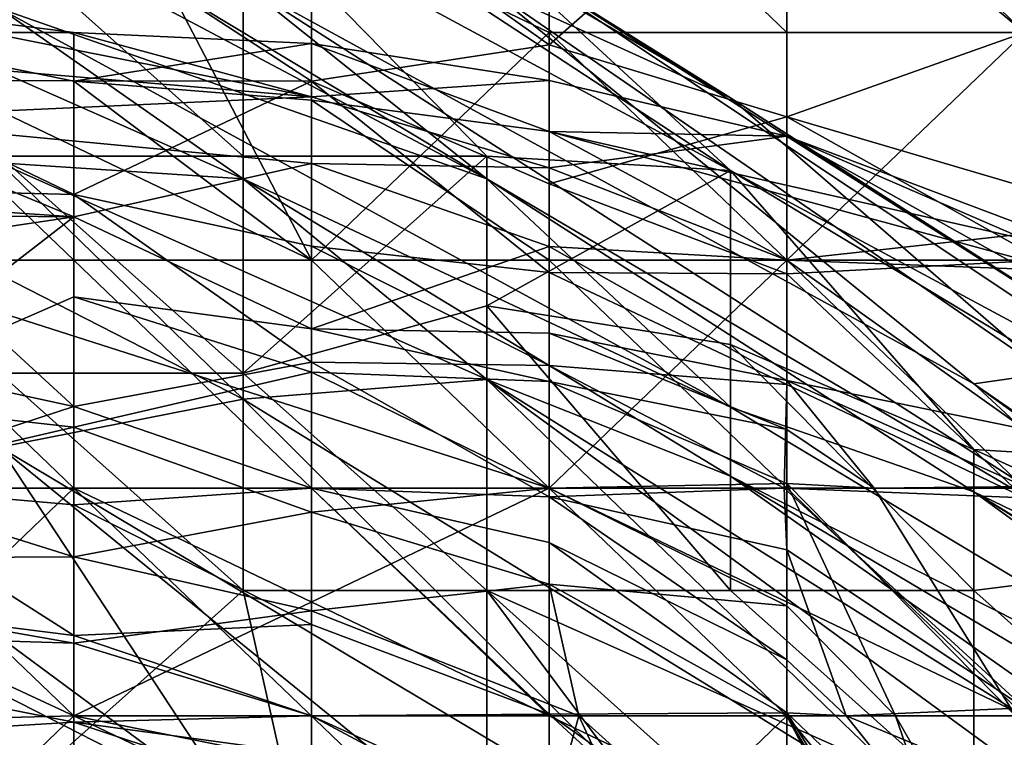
# Model space of a CAD drawing. Extents: x -1.05 to 1.05, y -0.36 to 0.36.
# Tile 216 of 226: x 0.8529 to 0.8762, y 0.2777 to 0.2946. Entities that reach past the tile are written whole.
import ezdxf

# ---------------------------------------------------------------- set-up
doc = ezdxf.new("R2010")
doc.units = 0

msp = doc.modelspace()

# ---------------------------------------------------------------- linework, layer by layer
for points in [[(0.84095, 0.304702, 0.755538), (0.858228, 0.295477, 0.755538), (0.863987, 0.290863, 0.740793)], [(0.84095, 0.304702, 0.755538), (0.863987, 0.290863, 0.740793), (0.846709, 0.300025, 0.740793)], [(0.854579, 0.301669, 0.789942), (0.855398, 0.301669, 0.799772), (0.869746, 0.292778, 0.799772)], [(0.863987, 0.295403, 0.785027), (0.854579, 0.301669, 0.789942), (0.869746, 0.292778, 0.799772)], [(0.855398, 0.301669, 0.799772), (0.863987, 0.296378, 0.809601), (0.869746, 0.292778, 0.799772)], [(0.846709, 0.300025, 0.740793), (0.863987, 0.290863, 0.740793), (0.852468, 0.294891, 0.716219)], [(0.859838, 0.28894, 0.001244), (0.8486, 0.294325, 0.002135), (0.854219, 0.299709, 0.003597)], [(0.8486, 0.294325, 0.002135), (0.8486, 0.299709, 0.003771), (0.854219, 0.299709, 0.003597)], [(0.854219, 0.299709, 0.003597), (0.865458, 0.299709, 0.004019), (0.865458, 0.294325, 0.002133)], [(0.854219, 0.299709, 0.003597), (0.865458, 0.294325, 0.002133), (0.859838, 0.28894, 0.001244)], [(0.871077, 0.294325, 0.002438), (0.865458, 0.299709, 0.004019), (0.871077, 0.299709, 0.004605)], [(0.865458, 0.294325, 0.002133), (0.865458, 0.299709, 0.004019), (0.871077, 0.294325, 0.002438)], [(0.871077, 0.299709, 0.004605), (0.876696, 0.294325, 0.003157), (0.871077, 0.294325, 0.002438)], [(0.876696, 0.299568, 0.005807), (0.876696, 0.294325, 0.003157), (0.871077, 0.299709, 0.004605)], [(0.871077, 0.298981, 0.046895), (0.876696, 0.294325, 0.05553), (0.876696, 0.299327, 0.039425)], [(0.859838, 0.298023, 0.058101), (0.865458, 0.29403, 0.069307), (0.865458, 0.299131, 0.05063)], [(0.865458, 0.299131, 0.05063), (0.865458, 0.29403, 0.069307), (0.871077, 0.298981, 0.046895)], [(0.865458, 0.29403, 0.069307), (0.871077, 0.29233, 0.069307), (0.871077, 0.298981, 0.046895)], [(0.871077, 0.298981, 0.046895), (0.871077, 0.29233, 0.069307), (0.876696, 0.294325, 0.05553)], [(0.84095, 0.298504, 0.701474), (0.852468, 0.294891, 0.716219), (0.858228, 0.290862, 0.701474)], [(0.852468, 0.291242, 0.681815), (0.84095, 0.298504, 0.701474), (0.858228, 0.290862, 0.701474)], [(0.858228, 0.29728, 0.824346), (0.869746, 0.29106, 0.824346), (0.858228, 0.298617, 0.819431)], [(0.858228, 0.298617, 0.819431), (0.869746, 0.29106, 0.824346), (0.863987, 0.296378, 0.809601)], [(0.854219, 0.296839, 0.065571), (0.859838, 0.293172, 0.076777), (0.859838, 0.298023, 0.058101)], [(0.859838, 0.293172, 0.076777), (0.865458, 0.29403, 0.069307), (0.859838, 0.298023, 0.058101)], [(0.858228, 0.291403, 0.82888), (0.858228, 0.29728, 0.824346), (0.852468, 0.296536, 0.827421)], [(0.863987, 0.291403, 0.827727), (0.869746, 0.29106, 0.824346), (0.858228, 0.29728, 0.824346)], [(0.863987, 0.291403, 0.827727), (0.858228, 0.29728, 0.824346), (0.858228, 0.291403, 0.82888)], [(0.842981, 0.29721, 0.069307), (0.8486, 0.293191, 0.084248), (0.854219, 0.296839, 0.065571)], [(0.8486, 0.293191, 0.084248), (0.859838, 0.293172, 0.076777), (0.854219, 0.296839, 0.065571)], [(0.852468, 0.291403, 0.828393), (0.858228, 0.291403, 0.82888), (0.852468, 0.296536, 0.827421)], [(0.881265, 0.285409, 0.809601), (0.863987, 0.296378, 0.809601), (0.881265, 0.284868, 0.819431)], [(0.863987, 0.296378, 0.809601), (0.869746, 0.29106, 0.824346), (0.881265, 0.284868, 0.819431)], [(0.881265, 0.285409, 0.809601), (0.869746, 0.292778, 0.799772), (0.863987, 0.296378, 0.809601)], [(0.858228, 0.295477, 0.755538), (0.863987, 0.295403, 0.785027), (0.875505, 0.286022, 0.765368)], [(0.881265, 0.280689, 0.740793), (0.858228, 0.295477, 0.755538), (0.875505, 0.286022, 0.765368)], [(0.863987, 0.290863, 0.740793), (0.858228, 0.295477, 0.755538), (0.881265, 0.280689, 0.740793)], [(0.863987, 0.295403, 0.785027), (0.877257, 0.28627, 0.780112), (0.875505, 0.286022, 0.765368)], [(0.863987, 0.295403, 0.785027), (0.869746, 0.292778, 0.799772), (0.877257, 0.28627, 0.780112)], [(0.842981, 0.294238, 0.028219), (0.8486, 0.29503, 0.020748), (0.859838, 0.292802, 0.028219)], [(0.8486, 0.29503, 0.020748), (0.854219, 0.294325, 0.018685), (0.859838, 0.292802, 0.028219)], [(0.854219, 0.294325, 0.018685), (0.8486, 0.29503, 0.020748), (0.8486, 0.294325, 0.017756)], [(0.863987, 0.290863, 0.740793), (0.869746, 0.285469, 0.706389), (0.852468, 0.294891, 0.716219)], [(0.858228, 0.290862, 0.701474), (0.852468, 0.294891, 0.716219), (0.869746, 0.285469, 0.706389)], [(0.852468, 0.284523, 0.632666), (0.84095, 0.294489, 0.671985), (0.858228, 0.285656, 0.65724)], [(0.858228, 0.285656, 0.65724), (0.84095, 0.294489, 0.671985), (0.852468, 0.291242, 0.681815)], [(0.8486, 0.28894, 0.001414), (0.8486, 0.294325, 0.002135), (0.859838, 0.28894, 0.001244)], [(0.8486, 0.294325, 0.017756), (0.854219, 0.293171, 0.017013), (0.854219, 0.294325, 0.018685)], [(0.854219, 0.293171, 0.017013), (0.8486, 0.294325, 0.017756), (0.854219, 0.28894, 0.01466)], [(0.854219, 0.28894, 0.01466), (0.8486, 0.294325, 0.017756), (0.8486, 0.28894, 0.015425)], [(0.854219, 0.294325, 0.018685), (0.854219, 0.293171, 0.017013), (0.859838, 0.294061, 0.020748)], [(0.859838, 0.292802, 0.028219), (0.854219, 0.294325, 0.018685), (0.859838, 0.294061, 0.020748)], [(0.871077, 0.28894, 0.001522), (0.859838, 0.28894, 0.001244), (0.865458, 0.294325, 0.002133)], [(0.865458, 0.294325, 0.002133), (0.871077, 0.294325, 0.002438), (0.871077, 0.28894, 0.001522)], [(0.871077, 0.29233, 0.069307), (0.876696, 0.290676, 0.065571), (0.876696, 0.294325, 0.05553)], [(0.871077, 0.294325, 0.002438), (0.876696, 0.294325, 0.003157), (0.871077, 0.28894, 0.001522)], [(0.871077, 0.28894, 0.001522), (0.876696, 0.294325, 0.003157), (0.876696, 0.289567, 0.002072)], [(0.842981, 0.294238, 0.028219), (0.859838, 0.292802, 0.028219), (0.8486, 0.292294, 0.035689)], [(0.859838, 0.294061, 0.020748), (0.854219, 0.293171, 0.017013), (0.859838, 0.292722, 0.017013)], [(0.859838, 0.294061, 0.020748), (0.865458, 0.291981, 0.017013), (0.865458, 0.293186, 0.020748)], [(0.859838, 0.294061, 0.020748), (0.865458, 0.293186, 0.020748), (0.859838, 0.292802, 0.028219)], [(0.859838, 0.292722, 0.017013), (0.865458, 0.291981, 0.017013), (0.859838, 0.294061, 0.020748)], [(0.859838, 0.293172, 0.076777), (0.865458, 0.290743, 0.080513), (0.865458, 0.29403, 0.069307)], [(0.865458, 0.29403, 0.069307), (0.865458, 0.290743, 0.080513), (0.871077, 0.29233, 0.069307)], [(0.8486, 0.293191, 0.084248), (0.8486, 0.290639, 0.095454), (0.854219, 0.290497, 0.091718)], [(0.8486, 0.293191, 0.084248), (0.854219, 0.290497, 0.091718), (0.859838, 0.293172, 0.076777)], [(0.854219, 0.290497, 0.091718), (0.859838, 0.289277, 0.091718), (0.859838, 0.293172, 0.076777)], [(0.859838, 0.292722, 0.017013), (0.854219, 0.293171, 0.017013), (0.859838, 0.28894, 0.014233)], [(0.859838, 0.28894, 0.014233), (0.854219, 0.293171, 0.017013), (0.854219, 0.28894, 0.01466)], [(0.859838, 0.292802, 0.028219), (0.865458, 0.293186, 0.020748), (0.865458, 0.291121, 0.031954)], [(0.859838, 0.289277, 0.091718), (0.865458, 0.28865, 0.087983), (0.859838, 0.293172, 0.076777)], [(0.859838, 0.293172, 0.076777), (0.865458, 0.28865, 0.087983), (0.865458, 0.290743, 0.080513)], [(0.865458, 0.293186, 0.020748), (0.871077, 0.291871, 0.020748), (0.865458, 0.291121, 0.031954)], [(0.865458, 0.293186, 0.020748), (0.865458, 0.291981, 0.017013), (0.871077, 0.291871, 0.020748)], [(0.8486, 0.292294, 0.035689), (0.859838, 0.292802, 0.028219), (0.859838, 0.291227, 0.035689)], [(0.859838, 0.292802, 0.028219), (0.865458, 0.291121, 0.031954), (0.859838, 0.291227, 0.035689)], [(0.865458, 0.291981, 0.017013), (0.859838, 0.292722, 0.017013), (0.865458, 0.28894, 0.013995)], [(0.865458, 0.28894, 0.013995), (0.859838, 0.292722, 0.017013), (0.859838, 0.28894, 0.014233)], [(0.881265, 0.285361, 0.804687), (0.869746, 0.292778, 0.799772), (0.881265, 0.285409, 0.809601)], [(0.877257, 0.28627, 0.780112), (0.869746, 0.292778, 0.799772), (0.881265, 0.285361, 0.804687)], [(0.8486, 0.292294, 0.035689), (0.854219, 0.289965, 0.04316), (0.837361, 0.291107, 0.04316)], [(0.8486, 0.292294, 0.035689), (0.859838, 0.291227, 0.035689), (0.854219, 0.289965, 0.04316)], [(0.865458, 0.290743, 0.080513), (0.871077, 0.288619, 0.080513), (0.871077, 0.29233, 0.069307)], [(0.871077, 0.29233, 0.069307), (0.871077, 0.288619, 0.080513), (0.877126, 0.28894, 0.069307)], [(0.871077, 0.29233, 0.069307), (0.877126, 0.28894, 0.069307), (0.876696, 0.290676, 0.065571)], [(0.865458, 0.291981, 0.017013), (0.876696, 0.289437, 0.017013), (0.871077, 0.291871, 0.020748)], [(0.876696, 0.289437, 0.017013), (0.865458, 0.291981, 0.017013), (0.876696, 0.28894, 0.015801)], [(0.876696, 0.28894, 0.015801), (0.865458, 0.291981, 0.017013), (0.871077, 0.28894, 0.014321)], [(0.871077, 0.28894, 0.014321), (0.865458, 0.291981, 0.017013), (0.865458, 0.28894, 0.013995)], [(0.865458, 0.291121, 0.031954), (0.871077, 0.291871, 0.020748), (0.871077, 0.28894, 0.033822)], [(0.876696, 0.288729, 0.024484), (0.871077, 0.28894, 0.033822), (0.871077, 0.291871, 0.020748)], [(0.871077, 0.291871, 0.020748), (0.876696, 0.289437, 0.017013), (0.876696, 0.289758, 0.020748)], [(0.871077, 0.291871, 0.020748), (0.876696, 0.289758, 0.020748), (0.876696, 0.288729, 0.024484)], [(0.858228, 0.28627, 0.82864), (0.858228, 0.291403, 0.82888), (0.852468, 0.291403, 0.828393)], [(0.852468, 0.28627, 0.826599), (0.858228, 0.28627, 0.82864), (0.852468, 0.291403, 0.828393)], [(0.852468, 0.291242, 0.681815), (0.863987, 0.286121, 0.681815), (0.858228, 0.285656, 0.65724)], [(0.863987, 0.286121, 0.681815), (0.852468, 0.291242, 0.681815), (0.858228, 0.290862, 0.701474)], [(0.854219, 0.289965, 0.04316), (0.859838, 0.291227, 0.035689), (0.859838, 0.287323, 0.05063)], [(0.863987, 0.291403, 0.827727), (0.858228, 0.291403, 0.82888), (0.858228, 0.28627, 0.82864)], [(0.863987, 0.28786, 0.829261), (0.863987, 0.291403, 0.827727), (0.858228, 0.28627, 0.82864)], [(0.859838, 0.291227, 0.035689), (0.865458, 0.289269, 0.039425), (0.859838, 0.287323, 0.05063)], [(0.859838, 0.291227, 0.035689), (0.865458, 0.291121, 0.031954), (0.865458, 0.289269, 0.039425)], [(0.863987, 0.291403, 0.827727), (0.863987, 0.28786, 0.829261), (0.869746, 0.29106, 0.824346)], [(0.854219, 0.289965, 0.04316), (0.837361, 0.290122, 0.046895), (0.837361, 0.291107, 0.04316)], [(0.863987, 0.28786, 0.829261), (0.869746, 0.28695, 0.829261), (0.869746, 0.29106, 0.824346)], [(0.871077, 0.28894, 0.033822), (0.865458, 0.289269, 0.039425), (0.865458, 0.291121, 0.031954)], [(0.869746, 0.29106, 0.824346), (0.875505, 0.284467, 0.829261), (0.881265, 0.284116, 0.824346)], [(0.881265, 0.284868, 0.819431), (0.869746, 0.29106, 0.824346), (0.881265, 0.284116, 0.824346)], [(0.869746, 0.28695, 0.829261), (0.875505, 0.284467, 0.829261), (0.869746, 0.29106, 0.824346)], [(0.863987, 0.286121, 0.681815), (0.858228, 0.290862, 0.701474), (0.869746, 0.283838, 0.68673)], [(0.869746, 0.285469, 0.706389), (0.869746, 0.283838, 0.68673), (0.858228, 0.290862, 0.701474)], [(0.875505, 0.283466, 0.726049), (0.869746, 0.285469, 0.706389), (0.863987, 0.290863, 0.740793)], [(0.881265, 0.280689, 0.740793), (0.875505, 0.283466, 0.726049), (0.863987, 0.290863, 0.740793)], [(0.8486, 0.286707, 0.11413), (0.854219, 0.285484, 0.11413), (0.8486, 0.290639, 0.095454)], [(0.854219, 0.285484, 0.11413), (0.854219, 0.290497, 0.091718), (0.8486, 0.290639, 0.095454)], [(0.865458, 0.290743, 0.080513), (0.865458, 0.28865, 0.087983), (0.871077, 0.288619, 0.080513)], [(0.854219, 0.290497, 0.091718), (0.854219, 0.285484, 0.11413), (0.859838, 0.286534, 0.102924)], [(0.854219, 0.290497, 0.091718), (0.859838, 0.286534, 0.102924), (0.859838, 0.289277, 0.091718)], [(0.837361, 0.290122, 0.046895), (0.854219, 0.289965, 0.04316), (0.837361, 0.287454, 0.058101)], [(0.854219, 0.289965, 0.04316), (0.8486, 0.28563, 0.061836), (0.837361, 0.287454, 0.058101)], [(0.854219, 0.289965, 0.04316), (0.854219, 0.28808, 0.05063), (0.8486, 0.28563, 0.061836)], [(0.854219, 0.289965, 0.04316), (0.859838, 0.287323, 0.05063), (0.854219, 0.28808, 0.05063)], [(0.876696, 0.283556, 0.001345), (0.871077, 0.28894, 0.001522), (0.876696, 0.289567, 0.002072)], [(0.859838, 0.289277, 0.091718), (0.859838, 0.286534, 0.102924), (0.865458, 0.286455, 0.095454)], [(0.859838, 0.289277, 0.091718), (0.865458, 0.286455, 0.095454), (0.865458, 0.28865, 0.087983)], [(0.859838, 0.287323, 0.05063), (0.865458, 0.289269, 0.039425), (0.865458, 0.287219, 0.046895)], [(0.865458, 0.289269, 0.039425), (0.871077, 0.2861, 0.04316), (0.865458, 0.287219, 0.046895)], [(0.871077, 0.2861, 0.04316), (0.865458, 0.289269, 0.039425), (0.871077, 0.28894, 0.033822)], [(0.865458, 0.283556, 0.000865), (0.8486, 0.28894, 0.001414), (0.859838, 0.28894, 0.001244)], [(0.8486, 0.283556, 0.000978), (0.8486, 0.28894, 0.001414), (0.865458, 0.283556, 0.000865)], [(0.854219, 0.283556, 0.015894), (0.854219, 0.28894, 0.01466), (0.8486, 0.28894, 0.015425)], [(0.8486, 0.283556, 0.01597), (0.854219, 0.283556, 0.015894), (0.8486, 0.28894, 0.015425)], [(0.859838, 0.283556, 0.015845), (0.859838, 0.28894, 0.014233), (0.854219, 0.28894, 0.01466)], [(0.854219, 0.283556, 0.015894), (0.859838, 0.283556, 0.015845), (0.854219, 0.28894, 0.01466)], [(0.865458, 0.283556, 0.015764), (0.865458, 0.28894, 0.013995), (0.859838, 0.28894, 0.014233)], [(0.865458, 0.283556, 0.000865), (0.859838, 0.28894, 0.001244), (0.871077, 0.28894, 0.001522)], [(0.859838, 0.283556, 0.015845), (0.865458, 0.283556, 0.015764), (0.859838, 0.28894, 0.014233)], [(0.865458, 0.283556, 0.015764), (0.871077, 0.283556, 0.015842), (0.865458, 0.28894, 0.013995)], [(0.871077, 0.283556, 0.015842), (0.871077, 0.28894, 0.014321), (0.865458, 0.28894, 0.013995)], [(0.865458, 0.283556, 0.000865), (0.871077, 0.28894, 0.001522), (0.876696, 0.283556, 0.001345)], [(0.871077, 0.288619, 0.080513), (0.876696, 0.283325, 0.084248), (0.877126, 0.28894, 0.069307)], [(0.871077, 0.28894, 0.033822), (0.876696, 0.284945, 0.035689), (0.871077, 0.2861, 0.04316)], [(0.876696, 0.284945, 0.035689), (0.871077, 0.28894, 0.033822), (0.876696, 0.288729, 0.024484)], [(0.876696, 0.283556, 0.015236), (0.876696, 0.28894, 0.015801), (0.871077, 0.28894, 0.014321)], [(0.871077, 0.283556, 0.015842), (0.876696, 0.283556, 0.015236), (0.871077, 0.28894, 0.014321)], [(0.865458, 0.286455, 0.095454), (0.871077, 0.286008, 0.087983), (0.865458, 0.28865, 0.087983)], [(0.865458, 0.28865, 0.087983), (0.871077, 0.286008, 0.087983), (0.871077, 0.288619, 0.080513)], [(0.871077, 0.286008, 0.087983), (0.876696, 0.283325, 0.084248), (0.871077, 0.288619, 0.080513)], [(0.8486, 0.28563, 0.061836), (0.854219, 0.28808, 0.05063), (0.854219, 0.284996, 0.061836)], [(0.854219, 0.28808, 0.05063), (0.859838, 0.286297, 0.054366), (0.854219, 0.284996, 0.061836)], [(0.854219, 0.28808, 0.05063), (0.859838, 0.287323, 0.05063), (0.859838, 0.286297, 0.054366)], [(0.863987, 0.28786, 0.829261), (0.858228, 0.28627, 0.82864), (0.863987, 0.281136, 0.828644)], [(0.863987, 0.28786, 0.829261), (0.869746, 0.281136, 0.830407), (0.869746, 0.28695, 0.829261)], [(0.863987, 0.28786, 0.829261), (0.863987, 0.281136, 0.828644), (0.869746, 0.281136, 0.830407)], [(0.859838, 0.287323, 0.05063), (0.865458, 0.286075, 0.05063), (0.859838, 0.286297, 0.054366)], [(0.859838, 0.287323, 0.05063), (0.865458, 0.287219, 0.046895), (0.865458, 0.286075, 0.05063)], [(0.865458, 0.287219, 0.046895), (0.871077, 0.284942, 0.046895), (0.865458, 0.286075, 0.05063)], [(0.865458, 0.287219, 0.046895), (0.871077, 0.2861, 0.04316), (0.871077, 0.284942, 0.046895)], [(0.875505, 0.281136, 0.831008), (0.869746, 0.28695, 0.829261), (0.869746, 0.281136, 0.830407)], [(0.875505, 0.284467, 0.829261), (0.869746, 0.28695, 0.829261), (0.875505, 0.281136, 0.831008)], [(0.8486, 0.286707, 0.11413), (0.8486, 0.283651, 0.129071), (0.854219, 0.285484, 0.11413)], [(0.854219, 0.285484, 0.11413), (0.859838, 0.283556, 0.115446), (0.859838, 0.286534, 0.102924)], [(0.859838, 0.286534, 0.102924), (0.859838, 0.283556, 0.115446), (0.865458, 0.283348, 0.106659)], [(0.859838, 0.286534, 0.102924), (0.865458, 0.283348, 0.106659), (0.865458, 0.286455, 0.095454)], [(0.865458, 0.286455, 0.095454), (0.865458, 0.283348, 0.106659), (0.871017, 0.283556, 0.095454)], [(0.871017, 0.283556, 0.095454), (0.871077, 0.286008, 0.087983), (0.865458, 0.286455, 0.095454)], [(0.846709, 0.27087, 0.814364), (0.858228, 0.281136, 0.826101), (0.852468, 0.28627, 0.826599)], [(0.852468, 0.28627, 0.826599), (0.858228, 0.281136, 0.826101), (0.858228, 0.28627, 0.82864)], [(0.854219, 0.284996, 0.061836), (0.859838, 0.286297, 0.054366), (0.859838, 0.282988, 0.065571)], [(0.858228, 0.28627, 0.82864), (0.858228, 0.281136, 0.826101), (0.863987, 0.281136, 0.828644)], [(0.875505, 0.275021, 0.632666), (0.858228, 0.285656, 0.65724), (0.863987, 0.286121, 0.681815)], [(0.859838, 0.282988, 0.065571), (0.859838, 0.286297, 0.054366), (0.865458, 0.283556, 0.058951)], [(0.859838, 0.286297, 0.054366), (0.865458, 0.286075, 0.05063), (0.865458, 0.283556, 0.058951)], [(0.869746, 0.283838, 0.68673), (0.887024, 0.27169, 0.652326), (0.863987, 0.286121, 0.681815)], [(0.863987, 0.286121, 0.681815), (0.887024, 0.27169, 0.652326), (0.881265, 0.273499, 0.642496)], [(0.875505, 0.275021, 0.632666), (0.863987, 0.286121, 0.681815), (0.881265, 0.273499, 0.642496)], [(0.876696, 0.283591, 0.039425), (0.873145, 0.283556, 0.046895), (0.871077, 0.2861, 0.04316)], [(0.871077, 0.2861, 0.04316), (0.873145, 0.283556, 0.046895), (0.871077, 0.284942, 0.046895)], [(0.871077, 0.2861, 0.04316), (0.876696, 0.284945, 0.035689), (0.876696, 0.283591, 0.039425)], [(0.877257, 0.28627, 0.780112), (0.892783, 0.274107, 0.760453), (0.875505, 0.286022, 0.765368)], [(0.871077, 0.283661, 0.05063), (0.865458, 0.283556, 0.058951), (0.865458, 0.286075, 0.05063)], [(0.865458, 0.286075, 0.05063), (0.871077, 0.284942, 0.046895), (0.871077, 0.283661, 0.05063)], [(0.876696, 0.283325, 0.084248), (0.871077, 0.286008, 0.087983), (0.871017, 0.283556, 0.095454)], [(0.875505, 0.286022, 0.765368), (0.887024, 0.277706, 0.755538), (0.881265, 0.280689, 0.740793)], [(0.875505, 0.286022, 0.765368), (0.892783, 0.274107, 0.760453), (0.887024, 0.277706, 0.755538)], [(0.858228, 0.285656, 0.65724), (0.869746, 0.274205, 0.608092), (0.852468, 0.284523, 0.632666)], [(0.858228, 0.285656, 0.65724), (0.875505, 0.275021, 0.632666), (0.869746, 0.274205, 0.608092)], [(0.8486, 0.28369, 0.069307), (0.8486, 0.28563, 0.061836), (0.854219, 0.284996, 0.061836)], [(0.8486, 0.283651, 0.129071), (0.854219, 0.283157, 0.125336), (0.854219, 0.285484, 0.11413)], [(0.854219, 0.285484, 0.11413), (0.854219, 0.283157, 0.125336), (0.859838, 0.283556, 0.115446)], [(0.875505, 0.283466, 0.726049), (0.887024, 0.275096, 0.691644), (0.869746, 0.285469, 0.706389)], [(0.869746, 0.285469, 0.706389), (0.887024, 0.275096, 0.691644), (0.869746, 0.283838, 0.68673)], [(0.8486, 0.28369, 0.069307), (0.854219, 0.284996, 0.061836), (0.854219, 0.281935, 0.073042)], [(0.854219, 0.284996, 0.061836), (0.859838, 0.282988, 0.065571), (0.854219, 0.281935, 0.073042)], [(0.873145, 0.283556, 0.046895), (0.871077, 0.283661, 0.05063), (0.871077, 0.284942, 0.046895)], [(0.846709, 0.284284, 0.617921), (0.858228, 0.275775, 0.588432), (0.84095, 0.284601, 0.608092)], [(0.84095, 0.284601, 0.608092), (0.858228, 0.275775, 0.588432), (0.852468, 0.275316, 0.573688)], [(0.852468, 0.284523, 0.632666), (0.858228, 0.275775, 0.588432), (0.846709, 0.284284, 0.617921)], [(0.863987, 0.275161, 0.598262), (0.852468, 0.284523, 0.632666), (0.869746, 0.274205, 0.608092)], [(0.852468, 0.284523, 0.632666), (0.863987, 0.275161, 0.598262), (0.858228, 0.275775, 0.588432)], [(0.875505, 0.284467, 0.829261), (0.875505, 0.281136, 0.831008), (0.881265, 0.281861, 0.829261)], [(0.875505, 0.284467, 0.829261), (0.881265, 0.281861, 0.829261), (0.881265, 0.284116, 0.824346)], [(0.869746, 0.283838, 0.68673), (0.887024, 0.275096, 0.691644), (0.887024, 0.273576, 0.671985)], [(0.869746, 0.283838, 0.68673), (0.887024, 0.273576, 0.671985), (0.887024, 0.27169, 0.652326)], [(0.8486, 0.28369, 0.069307), (0.854219, 0.281935, 0.073042), (0.842981, 0.281867, 0.080513)], [(0.8486, 0.283651, 0.129071), (0.8486, 0.280783, 0.144012), (0.854219, 0.280074, 0.140277)], [(0.854219, 0.280074, 0.140277), (0.854219, 0.283157, 0.125336), (0.8486, 0.283651, 0.129071)], [(0.865458, 0.272788, 0.015894), (0.854219, 0.283556, 0.015894), (0.8486, 0.278172, 0.015874)], [(0.8486, 0.272788, 0.000545), (0.8486, 0.283556, 0.000978), (0.854219, 0.278172, 0.000572)], [(0.8486, 0.278172, 0.015874), (0.854219, 0.283556, 0.015894), (0.8486, 0.283556, 0.01597)], [(0.854219, 0.278172, 0.000572), (0.8486, 0.283556, 0.000978), (0.865458, 0.283556, 0.000865)], [(0.865458, 0.272788, 0.015894), (0.865458, 0.278172, 0.015964), (0.854219, 0.283556, 0.015894)], [(0.854219, 0.283556, 0.015894), (0.865458, 0.278172, 0.015964), (0.859838, 0.283556, 0.015845)], [(0.854219, 0.278172, 0.000572), (0.865458, 0.283556, 0.000865), (0.865458, 0.278172, 0.000595)], [(0.854219, 0.283157, 0.125336), (0.859838, 0.280333, 0.129071), (0.859838, 0.283556, 0.115446)], [(0.865458, 0.278172, 0.015964), (0.865458, 0.283556, 0.015764), (0.859838, 0.283556, 0.015845)], [(0.859838, 0.283556, 0.115446), (0.859838, 0.280333, 0.129071), (0.865458, 0.278213, 0.125336)], [(0.859838, 0.283556, 0.115446), (0.865458, 0.278213, 0.125336), (0.865458, 0.282267, 0.110395)], [(0.859838, 0.283556, 0.115446), (0.865458, 0.282267, 0.110395), (0.865458, 0.283348, 0.106659)], [(0.859838, 0.282988, 0.065571), (0.865458, 0.283556, 0.058951), (0.865458, 0.281283, 0.065571)], [(0.871077, 0.280775, 0.058101), (0.865458, 0.283556, 0.058951), (0.871077, 0.283661, 0.05063)], [(0.871017, 0.283556, 0.095454), (0.865458, 0.283348, 0.106659), (0.871077, 0.282093, 0.099189)], [(0.871077, 0.278172, 0.016201), (0.871077, 0.283556, 0.015842), (0.865458, 0.283556, 0.015764)], [(0.865458, 0.278172, 0.015964), (0.871077, 0.278172, 0.016201), (0.865458, 0.283556, 0.015764)], [(0.865458, 0.278172, 0.000595), (0.865458, 0.283556, 0.000865), (0.876696, 0.278172, 0.001045)], [(0.865458, 0.283556, 0.058951), (0.871077, 0.280775, 0.058101), (0.865458, 0.281283, 0.065571)], [(0.876696, 0.278172, 0.001045), (0.865458, 0.283556, 0.000865), (0.876696, 0.283556, 0.001345)], [(0.871077, 0.282093, 0.099189), (0.876696, 0.278364, 0.095454), (0.871017, 0.283556, 0.095454)], [(0.876696, 0.278364, 0.095454), (0.876696, 0.283325, 0.084248), (0.871017, 0.283556, 0.095454)], [(0.873145, 0.283556, 0.046895), (0.876486, 0.278172, 0.05063), (0.871077, 0.283661, 0.05063)], [(0.876486, 0.278172, 0.05063), (0.873646, 0.278172, 0.058101), (0.871077, 0.283661, 0.05063)], [(0.871077, 0.283661, 0.05063), (0.873646, 0.278172, 0.058101), (0.871077, 0.280775, 0.058101)], [(0.876696, 0.278172, 0.016142), (0.876696, 0.283556, 0.015236), (0.871077, 0.283556, 0.015842)], [(0.871077, 0.278172, 0.016201), (0.876696, 0.278172, 0.016142), (0.871077, 0.283556, 0.015842)], [(0.876486, 0.278172, 0.05063), (0.873145, 0.283556, 0.046895), (0.876696, 0.283591, 0.039425)], [(0.865458, 0.283348, 0.106659), (0.865458, 0.282267, 0.110395), (0.871077, 0.279499, 0.106659)], [(0.865458, 0.283348, 0.106659), (0.871077, 0.279499, 0.106659), (0.871077, 0.282093, 0.099189)], [(0.898542, 0.269387, 0.721134), (0.898542, 0.269072, 0.711304), (0.875505, 0.283466, 0.726049)], [(0.875505, 0.283466, 0.726049), (0.898542, 0.269072, 0.711304), (0.887024, 0.275096, 0.691644)], [(0.881265, 0.280689, 0.740793), (0.898542, 0.269387, 0.721134), (0.875505, 0.283466, 0.726049)], [(0.854219, 0.283157, 0.125336), (0.854219, 0.280074, 0.140277), (0.859838, 0.280333, 0.129071)], [(0.854219, 0.281935, 0.073042), (0.859838, 0.282988, 0.065571), (0.859838, 0.280658, 0.073042)], [(0.859838, 0.282988, 0.065571), (0.865458, 0.281283, 0.065571), (0.859838, 0.280658, 0.073042)], [(0.865458, 0.282267, 0.110395), (0.865458, 0.278213, 0.125336), (0.871077, 0.278241, 0.110395)], [(0.865458, 0.282267, 0.110395), (0.871077, 0.278241, 0.110395), (0.871077, 0.279499, 0.106659)], [(0.842981, 0.281867, 0.080513), (0.854219, 0.281935, 0.073042), (0.854219, 0.279895, 0.080513)], [(0.854219, 0.281935, 0.073042), (0.859838, 0.280658, 0.073042), (0.854219, 0.279895, 0.080513)], [(0.876696, 0.278364, 0.095454), (0.871077, 0.282093, 0.099189), (0.872483, 0.278172, 0.106659)], [(0.871077, 0.282093, 0.099189), (0.871077, 0.279499, 0.106659), (0.872483, 0.278172, 0.106659)], [(0.842981, 0.281867, 0.080513), (0.854219, 0.279895, 0.080513), (0.842981, 0.280237, 0.087983)], [(0.887024, 0.27087, 0.83322), (0.881265, 0.281861, 0.829261), (0.875505, 0.281136, 0.831008)], [(0.865458, 0.281283, 0.065571), (0.86616, 0.278172, 0.073042), (0.859838, 0.280658, 0.073042)], [(0.871077, 0.278172, 0.064387), (0.86616, 0.278172, 0.073042), (0.865458, 0.281283, 0.065571)], [(0.865458, 0.281283, 0.065571), (0.871077, 0.280775, 0.058101), (0.871077, 0.278172, 0.064387)], [(0.846709, 0.27087, 0.814364), (0.863987, 0.255471, 0.813697), (0.858228, 0.281136, 0.826101)], [(0.863987, 0.255471, 0.813697), (0.863987, 0.281136, 0.828644), (0.858228, 0.281136, 0.826101)], [(0.863987, 0.281136, 0.828644), (0.875505, 0.265737, 0.825911), (0.881145, 0.265737, 0.829261)], [(0.863987, 0.281136, 0.828644), (0.881145, 0.265737, 0.829261), (0.875505, 0.276003, 0.830994)], [(0.869746, 0.281136, 0.830407), (0.863987, 0.281136, 0.828644), (0.875505, 0.276003, 0.830994)], [(0.863987, 0.255471, 0.813697), (0.875505, 0.265737, 0.825911), (0.863987, 0.281136, 0.828644)], [(0.869746, 0.281136, 0.830407), (0.875505, 0.276003, 0.830994), (0.875505, 0.281136, 0.831008)], [(0.875505, 0.276003, 0.830994), (0.887024, 0.27087, 0.83322), (0.875505, 0.281136, 0.831008)], [(0.8486, 0.280783, 0.144012), (0.8486, 0.278029, 0.158953), (0.854219, 0.278172, 0.150255)], [(0.8486, 0.280783, 0.144012), (0.854219, 0.278172, 0.150255), (0.854219, 0.280074, 0.140277)], [(0.873646, 0.278172, 0.058101), (0.871077, 0.278172, 0.064387), (0.871077, 0.280775, 0.058101)], [(0.854219, 0.279895, 0.080513), (0.859838, 0.280658, 0.073042), (0.859838, 0.278172, 0.081129)], [(0.859838, 0.278172, 0.081129), (0.859838, 0.280658, 0.073042), (0.86616, 0.278172, 0.073042)], [(0.854219, 0.280074, 0.140277), (0.859838, 0.278172, 0.139209), (0.859838, 0.280333, 0.129071)], [(0.865458, 0.278213, 0.125336), (0.859838, 0.280333, 0.129071), (0.859838, 0.278172, 0.139209)], [(0.854219, 0.278021, 0.087983), (0.8486, 0.277688, 0.095454), (0.842981, 0.280237, 0.087983)], [(0.842981, 0.280237, 0.087983), (0.854219, 0.279895, 0.080513), (0.854219, 0.278021, 0.087983)], [(0.859838, 0.278172, 0.139209), (0.854219, 0.280074, 0.140277), (0.854219, 0.278172, 0.150255)], [(0.854219, 0.278021, 0.087983), (0.854219, 0.279895, 0.080513), (0.859838, 0.278172, 0.081129)], [(0.872483, 0.278172, 0.106659), (0.871077, 0.279499, 0.106659), (0.871077, 0.278241, 0.110395)], [(0.859838, 0.278172, 0.139209), (0.865458, 0.275174, 0.136542), (0.865458, 0.278213, 0.125336)], [(0.865458, 0.278213, 0.125336), (0.871077, 0.274244, 0.1216), (0.871077, 0.278241, 0.110395)], [(0.865458, 0.278213, 0.125336), (0.865458, 0.275174, 0.136542), (0.871332, 0.272788, 0.125336)], [(0.871332, 0.272788, 0.125336), (0.871077, 0.274244, 0.1216), (0.865458, 0.278213, 0.125336)], [(0.871077, 0.278241, 0.110395), (0.874504, 0.272788, 0.11413), (0.876696, 0.272907, 0.106659)], [(0.871077, 0.278241, 0.110395), (0.871077, 0.274244, 0.1216), (0.874504, 0.272788, 0.11413)], [(0.872483, 0.278172, 0.106659), (0.871077, 0.278241, 0.110395), (0.876696, 0.272907, 0.106659)], [(0.872483, 0.278172, 0.106659), (0.876696, 0.276436, 0.099189), (0.876696, 0.278364, 0.095454)], [(0.8486, 0.272788, 0.015607), (0.865458, 0.272788, 0.015894), (0.8486, 0.278172, 0.015874)], [(0.8486, 0.272788, 0.000545), (0.854219, 0.278172, 0.000572), (0.865458, 0.272788, 0.000467)], [(0.8486, 0.278029, 0.158953), (0.854219, 0.275694, 0.162688), (0.854219, 0.278172, 0.150255)], [(0.8486, 0.278029, 0.158953), (0.8486, 0.275215, 0.173894), (0.854219, 0.275694, 0.162688)], [(0.854219, 0.27628, 0.095454), (0.8486, 0.277688, 0.095454), (0.854219, 0.278021, 0.087983)], [(0.865458, 0.272788, 0.000467), (0.854219, 0.278172, 0.000572), (0.865458, 0.278172, 0.000595)], [(0.854219, 0.278172, 0.150255), (0.854219, 0.275694, 0.162688), (0.859838, 0.277047, 0.144012)], [(0.859838, 0.277047, 0.144012), (0.859838, 0.278172, 0.139209), (0.854219, 0.278172, 0.150255)], [(0.854219, 0.278021, 0.087983), (0.859838, 0.278172, 0.081129), (0.859838, 0.277258, 0.084248)], [(0.854219, 0.278021, 0.087983), (0.859838, 0.276159, 0.087983), (0.854219, 0.27628, 0.095454)], [(0.854219, 0.278021, 0.087983), (0.859838, 0.277258, 0.084248), (0.859838, 0.276159, 0.087983)], [(0.859838, 0.278172, 0.081129), (0.865458, 0.275632, 0.080513), (0.859838, 0.277258, 0.084248)], [(0.865458, 0.275632, 0.080513), (0.859838, 0.278172, 0.081129), (0.86616, 0.278172, 0.073042)], [(0.859838, 0.278172, 0.139209), (0.859838, 0.277047, 0.144012), (0.865458, 0.275174, 0.136542)], [(0.865458, 0.272788, 0.015894), (0.876696, 0.267404, 0.016035), (0.871077, 0.278172, 0.016201)], [(0.86616, 0.278172, 0.073042), (0.868639, 0.272788, 0.080513), (0.865458, 0.275632, 0.080513)], [(0.865458, 0.272788, 0.015894), (0.871077, 0.278172, 0.016201), (0.865458, 0.278172, 0.015964)], [(0.876696, 0.272788, 0.000912), (0.865458, 0.278172, 0.000595), (0.876696, 0.278172, 0.001045)], [(0.865458, 0.272788, 0.000467), (0.865458, 0.278172, 0.000595), (0.876696, 0.272788, 0.000912)], [(0.871077, 0.273749, 0.073042), (0.868639, 0.272788, 0.080513), (0.86616, 0.278172, 0.073042)], [(0.86616, 0.278172, 0.073042), (0.871077, 0.278172, 0.064387), (0.871077, 0.273749, 0.073042)], [(0.871077, 0.278172, 0.064387), (0.874275, 0.272788, 0.065571), (0.871077, 0.273749, 0.073042)], [(0.871077, 0.278172, 0.064387), (0.875511, 0.272788, 0.061836), (0.874275, 0.272788, 0.065571)], [(0.873646, 0.278172, 0.058101), (0.875511, 0.272788, 0.061836), (0.871077, 0.278172, 0.064387)], [(0.876696, 0.267404, 0.016035), (0.876696, 0.278172, 0.016142), (0.871077, 0.278172, 0.016201)], [(0.876696, 0.272907, 0.106659), (0.876696, 0.276436, 0.099189), (0.872483, 0.278172, 0.106659)], [(0.876696, 0.272847, 0.058101), (0.875511, 0.272788, 0.061836), (0.873646, 0.278172, 0.058101)], [(0.873646, 0.278172, 0.058101), (0.876486, 0.278172, 0.05063), (0.876696, 0.272847, 0.058101)], [(0.8486, 0.277688, 0.095454), (0.854219, 0.27628, 0.095454), (0.8486, 0.275172, 0.106659)]]:
    msp.add_3dface(points)

doc.saveas('drawing.dxf')
